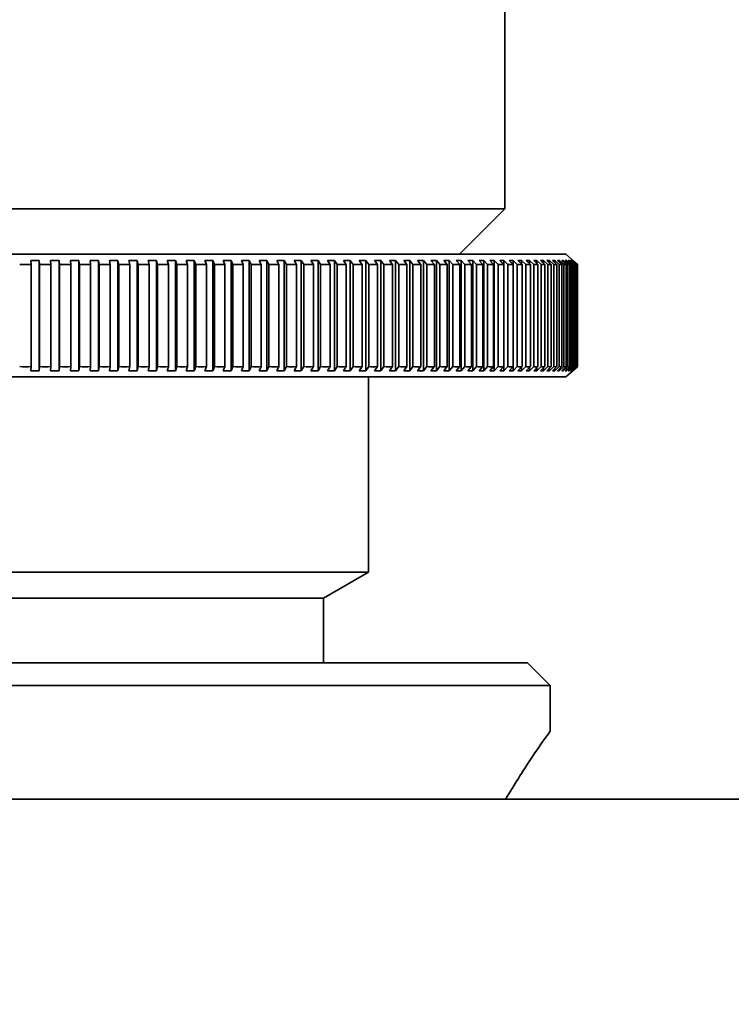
# Model space of a CAD drawing. Header units: millimetres. Extents: x 0 to 864, y 0 to 559.
# Tile 69 of 83: x 661.92 to 665.83, y 205.9 to 211.32. Entities that reach past the tile are written whole.
import ezdxf

# ---------------------------------------------------------------- set-up
doc = ezdxf.new("R2010")
doc.units = ezdxf.units.MM
doc.header["$PDSIZE"] = -1
doc.styles.add('SLDTEXTSTYLE4', font='GOTHIC.TTF', dxfattribs={"width": 0.605})
doc.dimstyles.new('SLDDIMSTYLE3', dxfattribs={"dimtxt": 6.35, "dimasz": 4.572, "dimexe": 0, "dimexo": 0.0625, "dimgap": 1.5875, "dimtad": 0, "dimtih": 1, "dimtoh": 1, "dimlfac": 4, "dimrnd": 1e-09, "dimzin": 4, "dimdsep": 46, "dimtxsty": 'SLDTEXTSTYLE4', "dimsah": 1, "dimcen": 0.09, "dimadec": 0, "dimazin": 1, "dimtfac": 1, "dimtofl": 0, "dimtmove": 0, "dimatfit": 3, "dimfxl": 1, "dimfrac": 2, "dimtolj": 1, "dimtzin": 12, "dimarcsym": 0})

# ---------------------------------------------------------------- blocks, each defined once
blk = doc.blocks.new('_D_3')
at = {"color": 0, "linetype": 'Continuous', "lineweight": -2}
for p, q in [((646.7754, 227.2766), (618.1564, 227.2766)), ((618.1564, 222.7046), (618.1564, 212.9745)), ((618.1564, 191.5986), (618.1564, 201.3286)), ((676.0254, 187.0266), (618.1564, 187.0266))]:
    blk.add_line(p, q, dxfattribs=at)
at = {"color": 0}
for points in [[(618.9184, 222.7046), (617.3944, 222.7046), (618.1564, 227.2766)], [(617.3944, 191.5986), (618.9184, 191.5986), (618.1564, 187.0266)]]:
    blk.add_solid(points, dxfattribs=at)
at = {"layer": 'Defpoints', "color": 0}
for p in [(646.8379, 227.2766), (618.1564, 187.0266), (676.0879, 187.0266)]:
    blk.add_point(p, dxfattribs=at)
at = {"color": 0, "lineweight": 18, "insert": (618.1564, 211.387), "char_height": 6.35, "attachment_point": 2, "style": 'SLDTEXTSTYLE4'}
blk.add_mtext('\\A1;(161.00)', dxfattribs=at)

msp = doc.modelspace()

# ---------------------------------------------------------------- linework, layer by layer
at = {"color": 7, "linetype": 'Continuous', "lineweight": 35}
for p, q in [((664.5879, 210.2766), (664.5879, 213.5266)), ((659.0879, 210.2766), (664.5879, 210.2766)), ((664.3379, 210.0266), (664.5879, 210.2766)), ((664.9246, 210.0266), (658.7511, 210.0266)), ((664.9879, 209.9706), (664.9246, 210.0266)), ((662.0247, 209.9927), (661.9782, 209.9927)), ((661.979, 209.9705), (661.9782, 209.9927)), ((661.979, 209.4077), (661.979, 209.9705)), ((662.0247, 209.9927), (662.0264, 209.9705)), ((662.0247, 209.3855), (662.0247, 209.9927)), ((662.0264, 209.4077), (662.0264, 209.9705)), ((662.1334, 209.9927), (662.087, 209.9927)), ((662.0888, 209.9705), (662.087, 209.9927)), ((662.0888, 209.4077), (662.0888, 209.9705)), ((662.1334, 209.9927), (662.1361, 209.9705)), ((662.1334, 209.3855), (662.1334, 209.9927)), ((662.1361, 209.4077), (662.1361, 209.9705)), ((662.2418, 209.9927), (662.1956, 209.9927)), ((662.1982, 209.9705), (662.1956, 209.9927)), ((662.1982, 209.4077), (662.1982, 209.9705)), ((662.2418, 209.9927), (662.2453, 209.9705)), ((662.2418, 209.3855), (662.2418, 209.9927)), ((662.2453, 209.4077), (662.2453, 209.9705)), ((662.3497, 209.9927), (662.3037, 209.9927)), ((662.3072, 209.9705), (662.3037, 209.9927)), ((662.3072, 209.4077), (662.3072, 209.9705)), ((662.3497, 209.9927), (662.3541, 209.9705)), ((662.3497, 209.3855), (662.3497, 209.9927)), ((662.3541, 209.4077), (662.3541, 209.9705)), ((662.457, 209.9927), (662.4113, 209.9927)), ((662.4156, 209.9705), (662.4113, 209.9927)), ((662.4156, 209.4077), (662.4156, 209.9705)), ((662.457, 209.9927), (662.4622, 209.9705)), ((662.457, 209.3855), (662.457, 209.9927)), ((662.4622, 209.4077), (662.4622, 209.9705)), ((662.5635, 209.9927), (662.5181, 209.9927)), ((662.5234, 209.9705), (662.5181, 209.9927)), ((662.5234, 209.4077), (662.5234, 209.9705)), ((662.5635, 209.9927), (662.5696, 209.9705)), ((662.5635, 209.3855), (662.5635, 209.9927)), ((662.5696, 209.4077), (662.5696, 209.9705)), ((662.6692, 209.9927), (662.6242, 209.9927)), ((662.6302, 209.9705), (662.6242, 209.9927)), ((662.6302, 209.4077), (662.6302, 209.9705)), ((662.6692, 209.9927), (662.6761, 209.9705)), ((662.6692, 209.3855), (662.6692, 209.9927)), ((662.6761, 209.4077), (662.6761, 209.9705)), ((662.7738, 209.9927), (662.7292, 209.9927)), ((662.7362, 209.9705), (662.7292, 209.9927)), ((662.7362, 209.4077), (662.7362, 209.9705)), ((662.7738, 209.9927), (662.7816, 209.9705)), ((662.7738, 209.3855), (662.7738, 209.9927)), ((662.7816, 209.4077), (662.7816, 209.9705)), ((662.8773, 209.9927), (662.8332, 209.9927)), ((662.841, 209.9705), (662.8332, 209.9927)), ((662.841, 209.4077), (662.841, 209.9705)), ((662.8773, 209.9927), (662.8859, 209.9705)), ((662.8773, 209.3855), (662.8773, 209.9927)), ((662.8859, 209.4077), (662.8859, 209.9705)), ((662.9795, 209.9927), (662.936, 209.9927)), ((662.9446, 209.9705), (662.936, 209.9927)), ((662.9446, 209.4077), (662.9446, 209.9705)), ((662.9795, 209.9927), (662.9889, 209.9705)), ((662.9795, 209.3855), (662.9795, 209.9927)), ((662.9889, 209.4077), (662.9889, 209.9705)), ((663.0803, 209.9927), (663.0374, 209.9927)), ((663.0469, 209.9705), (663.0374, 209.9927)), ((663.0469, 209.4077), (663.0469, 209.9705)), ((663.0803, 209.9927), (663.0905, 209.9705)), ((663.0803, 209.3855), (663.0803, 209.9927)), ((663.0905, 209.4077), (663.0905, 209.9705)), ((663.1796, 209.9927), (663.1374, 209.9927)), ((663.1476, 209.9705), (663.1374, 209.9927)), ((663.1476, 209.4077), (663.1476, 209.9705)), ((663.1796, 209.9927), (663.1907, 209.9705)), ((663.1796, 209.3855), (663.1796, 209.9927)), ((663.1907, 209.4077), (663.1907, 209.9705)), ((663.2773, 209.9927), (663.2358, 209.9927)), ((663.2468, 209.9705), (663.2358, 209.9927)), ((663.2468, 209.4077), (663.2468, 209.9705)), ((663.2773, 209.9927), (663.2891, 209.9705)), ((663.2773, 209.3855), (663.2773, 209.9927)), ((663.2891, 209.4077), (663.2891, 209.9705)), ((663.3732, 209.9927), (663.3325, 209.9927)), ((663.3443, 209.9705), (663.3325, 209.9927)), ((663.3443, 209.4077), (663.3443, 209.9705)), ((663.3732, 209.9927), (663.3858, 209.9705)), ((663.3732, 209.3855), (663.3732, 209.9927)), ((663.3858, 209.4077), (663.3858, 209.9705)), ((663.4673, 209.9927), (663.4274, 209.9927)), ((663.4399, 209.9705), (663.4274, 209.9927)), ((663.4399, 209.4077), (663.4399, 209.9705)), ((663.4673, 209.9927), (663.4806, 209.9705)), ((663.4673, 209.3855), (663.4673, 209.9927)), ((663.4806, 209.4077), (663.4806, 209.9705)), ((663.5594, 209.9927), (663.5203, 209.9927)), ((663.5336, 209.9705), (663.5203, 209.9927)), ((663.5336, 209.4077), (663.5336, 209.9705)), ((663.5594, 209.9927), (663.5734, 209.9705)), ((663.5594, 209.3855), (663.5594, 209.9927)), ((663.5734, 209.4077), (663.5734, 209.9705)), ((663.6493, 209.9927), (663.6112, 209.9927)), ((663.6252, 209.9705), (663.6112, 209.9927)), ((663.6252, 209.4077), (663.6252, 209.9705)), ((663.6493, 209.9927), (663.6641, 209.9705)), ((663.6493, 209.3855), (663.6493, 209.9927)), ((663.6641, 209.4077), (663.6641, 209.9705)), ((663.7371, 209.9927), (663.6999, 209.9927)), ((663.7147, 209.9705), (663.6999, 209.9927)), ((663.7147, 209.4077), (663.7147, 209.9705)), ((663.7371, 209.9927), (663.7526, 209.9705)), ((663.7371, 209.3855), (663.7371, 209.9927)), ((663.7526, 209.4077), (663.7526, 209.9705)), ((663.8225, 209.9927), (663.7863, 209.9927)), ((663.8018, 209.9705), (663.7863, 209.9927)), ((663.8018, 209.4077), (663.8018, 209.9705)), ((663.8225, 209.9927), (663.8387, 209.9705)), ((663.8225, 209.3855), (663.8225, 209.9927)), ((663.8387, 209.4077), (663.8387, 209.9705)), ((663.9056, 209.9927), (663.8704, 209.9927)), ((663.8866, 209.9705), (663.8704, 209.9927)), ((663.8866, 209.4077), (663.8866, 209.9705)), ((663.9056, 209.9927), (663.9224, 209.9705)), ((663.9056, 209.3855), (663.9056, 209.9927)), ((663.9224, 209.4077), (663.9224, 209.9705)), ((663.9861, 209.9927), (663.952, 209.9927)), ((663.9689, 209.9705), (663.952, 209.9927)), ((663.9689, 209.4077), (663.9689, 209.9705)), ((663.9861, 209.9927), (664.0036, 209.9705)), ((663.9861, 209.3855), (663.9861, 209.9927)), ((664.0036, 209.4077), (664.0036, 209.9705)), ((664.064, 209.9927), (664.031, 209.9927)), ((664.0485, 209.9705), (664.031, 209.9927)), ((664.0485, 209.4077), (664.0485, 209.9705)), ((664.064, 209.9927), (664.0821, 209.9705)), ((664.064, 209.3855), (664.064, 209.9927)), ((664.0821, 209.4077), (664.0821, 209.9705)), ((664.1392, 209.9927), (664.1074, 209.9927)), ((664.1255, 209.9705), (664.1074, 209.9927)), ((664.1255, 209.4077), (664.1255, 209.9705)), ((664.1392, 209.9927), (664.1579, 209.9705)), ((664.1392, 209.3855), (664.1392, 209.9927)), ((664.1579, 209.4077), (664.1579, 209.9705)), ((664.2116, 209.9927), (664.181, 209.9927)), ((664.1997, 209.9705), (664.181, 209.9927)), ((664.1997, 209.4077), (664.1997, 209.9705)), ((664.2116, 209.9927), (664.2308, 209.9705)), ((664.2116, 209.3855), (664.2116, 209.9927)), ((664.2308, 209.4077), (664.2308, 209.9705)), ((664.281, 209.9927), (664.2517, 209.9927)), ((664.271, 209.9705), (664.2517, 209.9927)), ((664.271, 209.4077), (664.271, 209.9705)), ((664.281, 209.9927), (664.3009, 209.9705)), ((664.281, 209.3855), (664.281, 209.9927)), ((664.3009, 209.4077), (664.3009, 209.9705)), ((664.3476, 209.9927), (664.3195, 209.9927)), ((664.3393, 209.9705), (664.3195, 209.9927)), ((664.3393, 209.4077), (664.3393, 209.9705)), ((664.3476, 209.9927), (664.3679, 209.9705)), ((664.3476, 209.3855), (664.3476, 209.9927)), ((664.3679, 209.4077), (664.3679, 209.9705)), ((664.411, 209.9927), (664.3843, 209.9927)), ((664.4046, 209.9705), (664.3843, 209.9927)), ((664.4046, 209.4077), (664.4046, 209.9705)), ((664.411, 209.9927), (664.4319, 209.9705)), ((664.411, 209.3855), (664.411, 209.9927)), ((664.4319, 209.4077), (664.4319, 209.9705)), ((664.4713, 209.9927), (664.446, 209.9927)), ((664.4668, 209.9705), (664.446, 209.9927)), ((664.4668, 209.4077), (664.4668, 209.9705)), ((664.4713, 209.9927), (664.4927, 209.9705)), ((664.4713, 209.3855), (664.4713, 209.9927)), ((664.4927, 209.4077), (664.4927, 209.9705)), ((664.5284, 209.9927), (664.5044, 209.9927)), ((664.5258, 209.9705), (664.5044, 209.9927)), ((664.5258, 209.4077), (664.5258, 209.9705)), ((664.5284, 209.9927), (664.5502, 209.9705)), ((664.5284, 209.3855), (664.5284, 209.9927)), ((664.5502, 209.4077), (664.5502, 209.9705)), ((664.5823, 209.9927), (664.5597, 209.9927)), ((664.5815, 209.9705), (664.5597, 209.9927)), ((664.5815, 209.4077), (664.5815, 209.9705)), ((664.5823, 209.9927), (664.6045, 209.9705)), ((664.5823, 209.3855), (664.5823, 209.9927)), ((664.6045, 209.4077), (664.6045, 209.9705)), ((664.6328, 209.9927), (664.6116, 209.9927)), ((664.6338, 209.9705), (664.6116, 209.9927)), ((664.6328, 209.9927), (664.6554, 209.9705)), ((664.6328, 209.9715), (664.6328, 209.9927)), ((664.6338, 209.4077), (664.6338, 209.9705)), ((664.6554, 209.4077), (664.6554, 209.9705)), ((664.6798, 209.9927), (664.6602, 209.9927)), ((664.6828, 209.9705), (664.6602, 209.9927)), ((664.6798, 209.9927), (664.7028, 209.9705)), ((664.6798, 209.9733), (664.6798, 209.9927)), ((664.6828, 209.4077), (664.6828, 209.9705)), ((664.7028, 209.4077), (664.7028, 209.9705)), ((664.7235, 209.9927), (664.7053, 209.9927)), ((664.7283, 209.9705), (664.7053, 209.9927)), ((664.7235, 209.9927), (664.7468, 209.9705)), ((664.7235, 209.9751), (664.7235, 209.9927)), ((664.7283, 209.4077), (664.7283, 209.9705)), ((664.7468, 209.4077), (664.7468, 209.9705)), ((664.7636, 209.9927), (664.7469, 209.9927)), ((664.7702, 209.9705), (664.7469, 209.9927)), ((664.7636, 209.9927), (664.7872, 209.9705)), ((664.7636, 209.9768), (664.7636, 209.9927)), ((664.7702, 209.4077), (664.7702, 209.9705)), ((664.8001, 209.9927), (664.785, 209.9927)), ((664.8086, 209.9705), (664.785, 209.9927)), ((664.7872, 209.4077), (664.7872, 209.9705)), ((664.8001, 209.9927), (664.824, 209.9705)), ((664.8001, 209.9784), (664.8001, 209.9927)), ((664.8086, 209.4077), (664.8086, 209.9705)), ((664.8331, 209.9927), (664.8194, 209.9927)), ((664.8434, 209.9705), (664.8194, 209.9927)), ((664.824, 209.4077), (664.824, 209.9705)), ((664.8331, 209.9927), (664.8572, 209.9705)), ((664.8331, 209.9801), (664.8331, 209.9927)), ((664.8434, 209.4077), (664.8434, 209.9705)), ((664.8623, 209.9927), (664.8503, 209.9927)), ((664.8745, 209.9705), (664.8503, 209.9927)), ((664.8572, 209.4077), (664.8572, 209.9705)), ((664.8623, 209.9927), (664.8867, 209.9705)), ((664.8623, 209.9816), (664.8623, 209.9927)), ((664.8745, 209.4077), (664.8745, 209.9705)), ((664.8879, 209.9927), (664.8775, 209.9927)), ((664.9019, 209.9705), (664.8775, 209.9927)), ((664.8867, 209.4077), (664.8867, 209.9705)), ((664.8879, 209.9927), (664.9125, 209.9705)), ((664.8879, 209.9832), (664.8879, 209.9927)), ((664.9098, 209.9927), (664.9009, 209.9927)), ((664.9255, 209.9705), (664.9009, 209.9927)), ((664.9019, 209.4077), (664.9019, 209.9705)), ((664.9098, 209.9927), (664.9346, 209.9705)), ((664.9098, 209.9847), (664.9098, 209.9927)), ((664.9125, 209.4077), (664.9125, 209.9705)), ((664.928, 209.9927), (664.9207, 209.9927)), ((664.9454, 209.9705), (664.9207, 209.9927)), ((664.9255, 209.4077), (664.9255, 209.9705)), ((664.928, 209.9927), (664.9529, 209.9705)), ((664.928, 209.9862), (664.928, 209.9927)), ((664.9346, 209.4077), (664.9346, 209.9705)), ((664.9423, 209.9927), (664.9367, 209.9927)), ((664.9616, 209.9705), (664.9367, 209.9927)), ((664.9423, 209.9927), (664.9673, 209.9705)), ((664.9423, 209.9877), (664.9423, 209.9927)), ((664.9454, 209.4077), (664.9454, 209.9705)), ((664.9529, 209.9927), (664.9489, 209.9927)), ((664.9739, 209.9705), (664.9489, 209.9927)), ((664.9529, 209.9927), (664.978, 209.9705)), ((664.9529, 209.9891), (664.9529, 209.9927)), ((664.9529, 209.4077), (664.9529, 209.9705)), ((664.9597, 209.9927), (664.9573, 209.9927)), ((664.9824, 209.9705), (664.9573, 209.9927)), ((664.9597, 209.9927), (664.9849, 209.9705)), ((664.9597, 209.9906), (664.9597, 209.9927)), ((664.9616, 209.4077), (664.9616, 209.9705)), ((664.9627, 209.9927), (664.9619, 209.9927)), ((664.987, 209.9705), (664.9619, 209.9927)), ((664.9627, 209.9927), (664.9879, 209.9705)), ((664.9627, 209.992), (664.9627, 209.9927)), ((664.9673, 209.4077), (664.9673, 209.9705)), ((664.9739, 209.4077), (664.9739, 209.9705)), ((664.978, 209.4077), (664.978, 209.9705)), ((664.9824, 209.4077), (664.9824, 209.9705)), ((664.9849, 209.4077), (664.9849, 209.9705)), ((664.987, 209.4077), (664.987, 209.9705)), ((664.9879, 209.4077), (664.9879, 209.9705)), ((661.9782, 209.3855), (661.979, 209.4077)), ((662.0264, 209.4077), (662.0247, 209.3855)), ((662.087, 209.3855), (662.0888, 209.4077)), ((662.1361, 209.4077), (662.1334, 209.3855)), ((662.1956, 209.3855), (662.1982, 209.4077)), ((662.2453, 209.4077), (662.2418, 209.3855)), ((662.3037, 209.3855), (662.3072, 209.4077)), ((662.3541, 209.4077), (662.3497, 209.3855)), ((662.4113, 209.3855), (662.4156, 209.4077)), ((662.4622, 209.4077), (662.457, 209.3855)), ((662.5181, 209.3855), (662.5234, 209.4077)), ((662.5696, 209.4077), (662.5635, 209.3855)), ((662.6242, 209.3855), (662.6302, 209.4077)), ((662.6761, 209.4077), (662.6692, 209.3855)), ((662.7292, 209.3855), (662.7362, 209.4077)), ((662.7816, 209.4077), (662.7738, 209.3855)), ((662.8332, 209.3855), (662.841, 209.4077)), ((662.8859, 209.4077), (662.8773, 209.3855)), ((662.936, 209.3855), (662.9446, 209.4077)), ((662.9889, 209.4077), (662.9795, 209.3855)), ((663.0374, 209.3855), (663.0469, 209.4077)), ((663.0905, 209.4077), (663.0803, 209.3855)), ((663.1374, 209.3855), (663.1476, 209.4077)), ((663.1907, 209.4077), (663.1796, 209.3855)), ((663.2358, 209.3855), (663.2468, 209.4077)), ((663.2891, 209.4077), (663.2773, 209.3855)), ((663.3325, 209.3855), (663.3443, 209.4077)), ((663.3858, 209.4077), (663.3732, 209.3855)), ((663.4274, 209.3855), (663.4399, 209.4077)), ((663.4806, 209.4077), (663.4673, 209.3855)), ((663.5203, 209.3855), (663.5336, 209.4077)), ((663.5734, 209.4077), (663.5594, 209.3855)), ((663.6112, 209.3855), (663.6252, 209.4077)), ((663.6641, 209.4077), (663.6493, 209.3855)), ((663.6999, 209.3855), (663.7147, 209.4077)), ((663.7526, 209.4077), (663.7371, 209.3855)), ((663.7863, 209.3855), (663.8018, 209.4077)), ((663.8387, 209.4077), (663.8225, 209.3855)), ((663.8704, 209.3855), (663.8866, 209.4077)), ((663.9224, 209.4077), (663.9056, 209.3855)), ((663.952, 209.3855), (663.9689, 209.4077)), ((664.0036, 209.4077), (663.9861, 209.3855)), ((664.031, 209.3855), (664.0485, 209.4077)), ((664.0821, 209.4077), (664.064, 209.3855)), ((664.1074, 209.3855), (664.1255, 209.4077)), ((664.1579, 209.4077), (664.1392, 209.3855)), ((664.181, 209.3855), (664.1997, 209.4077)), ((664.2308, 209.4077), (664.2116, 209.3855)), ((664.2517, 209.3855), (664.271, 209.4077)), ((664.3009, 209.4077), (664.281, 209.3855)), ((664.3195, 209.3855), (664.3393, 209.4077)), ((664.3679, 209.4077), (664.3476, 209.3855)), ((664.3843, 209.3855), (664.4046, 209.4077)), ((664.4319, 209.4077), (664.411, 209.3855)), ((664.446, 209.3855), (664.4668, 209.4077)), ((664.4927, 209.4077), (664.4713, 209.3855)), ((664.5044, 209.3855), (664.5258, 209.4077)), ((664.5502, 209.4077), (664.5284, 209.3855)), ((664.5597, 209.3855), (664.5815, 209.4077)), ((664.6045, 209.4077), (664.5823, 209.3855)), ((664.6116, 209.3855), (664.6338, 209.4077)), ((664.6554, 209.4077), (664.6328, 209.3855)), ((664.6328, 209.3855), (664.6328, 209.4067)), ((664.6602, 209.3855), (664.6828, 209.4077)), ((664.7028, 209.4077), (664.6798, 209.3855)), ((664.6798, 209.3855), (664.6798, 209.4049)), ((664.7053, 209.3855), (664.7283, 209.4077)), ((664.7468, 209.4077), (664.7235, 209.3855)), ((664.7235, 209.3855), (664.7235, 209.4031)), ((664.7469, 209.3855), (664.7702, 209.4077)), ((664.7872, 209.4077), (664.7636, 209.3855)), ((664.7636, 209.3855), (664.7636, 209.4014)), ((664.785, 209.3855), (664.8086, 209.4077)), ((664.824, 209.4077), (664.8001, 209.3855)), ((664.8001, 209.3855), (664.8001, 209.3997)), ((664.8194, 209.3855), (664.8434, 209.4077)), ((664.8572, 209.4077), (664.8331, 209.3855)), ((664.8503, 209.3855), (664.8745, 209.4077)), ((664.8867, 209.4077), (664.8623, 209.3855)), ((664.8775, 209.3855), (664.9019, 209.4077)), ((664.9125, 209.4077), (664.8879, 209.3855)), ((664.9009, 209.3855), (664.9255, 209.4077)), ((664.9346, 209.4077), (664.9098, 209.3855)), ((664.9207, 209.3855), (664.9454, 209.4077)), ((664.9246, 209.3516), (664.9879, 209.4076)), ((664.9529, 209.4077), (664.928, 209.3855)), ((664.9367, 209.3855), (664.9616, 209.4077)), ((664.9673, 209.4077), (664.9423, 209.3855)), ((664.9489, 209.3855), (664.9739, 209.4077)), ((664.978, 209.4077), (664.9529, 209.3855)), ((664.9573, 209.3855), (664.9824, 209.4077)), ((664.9849, 209.4077), (664.9597, 209.3855)), ((664.9619, 209.3855), (664.987, 209.4077)), ((664.9879, 209.4077), (664.9627, 209.3855)), ((664.9246, 209.3516), (658.7511, 209.3516)), ((661.9782, 209.3855), (662.0247, 209.3855)), ((662.087, 209.3855), (662.1334, 209.3855)), ((662.1956, 209.3855), (662.2418, 209.3855)), ((662.3037, 209.3855), (662.3497, 209.3855)), ((662.4113, 209.3855), (662.457, 209.3855)), ((662.5181, 209.3855), (662.5635, 209.3855)), ((662.6242, 209.3855), (662.6692, 209.3855)), ((662.7292, 209.3855), (662.7738, 209.3855)), ((662.8332, 209.3855), (662.8773, 209.3855)), ((662.936, 209.3855), (662.9795, 209.3855)), ((663.0374, 209.3855), (663.0803, 209.3855)), ((663.1374, 209.3855), (663.1796, 209.3855)), ((663.2358, 209.3855), (663.2773, 209.3855)), ((663.3325, 209.3855), (663.3732, 209.3855)), ((663.4274, 209.3855), (663.4673, 209.3855)), ((663.5203, 209.3855), (663.5594, 209.3855)), ((663.6112, 209.3855), (663.6493, 209.3855)), ((663.6999, 209.3855), (663.7371, 209.3855)), ((663.7863, 209.3855), (663.8225, 209.3855)), ((663.8379, 208.2766), (663.8379, 209.3516)), ((663.8704, 209.3855), (663.9056, 209.3855)), ((663.952, 209.3855), (663.9861, 209.3855)), ((664.031, 209.3855), (664.064, 209.3855)), ((664.1074, 209.3855), (664.1392, 209.3855)), ((664.181, 209.3855), (664.2116, 209.3855)), ((664.2517, 209.3855), (664.281, 209.3855)), ((664.3195, 209.3855), (664.3476, 209.3855)), ((664.3843, 209.3855), (664.411, 209.3855)), ((664.446, 209.3855), (664.4713, 209.3855)), ((664.5044, 209.3855), (664.5284, 209.3855)), ((664.5597, 209.3855), (664.5823, 209.3855)), ((664.6116, 209.3855), (664.6328, 209.3855)), ((664.6602, 209.3855), (664.6798, 209.3855)), ((664.7053, 209.3855), (664.7235, 209.3855)), ((664.7469, 209.3855), (664.7636, 209.3855)), ((664.785, 209.3855), (664.8001, 209.3855)), ((664.8194, 209.3855), (664.8331, 209.3855)), ((664.8331, 209.3855), (664.8331, 209.3981)), ((664.8503, 209.3855), (664.8623, 209.3855)), ((664.8623, 209.3855), (664.8623, 209.3966)), ((664.8775, 209.3855), (664.8879, 209.3855)), ((664.8879, 209.3855), (664.8879, 209.395)), ((664.9009, 209.3855), (664.9098, 209.3855)), ((664.9098, 209.3855), (664.9098, 209.3935)), ((664.9207, 209.3855), (664.928, 209.3855)), ((664.928, 209.3855), (664.928, 209.392)), ((664.9367, 209.3855), (664.9423, 209.3855)), ((664.9423, 209.3855), (664.9423, 209.3905)), ((664.9489, 209.3855), (664.9529, 209.3855)), ((664.9529, 209.3855), (664.9529, 209.3891)), ((664.9573, 209.3855), (664.9597, 209.3855)), ((664.9597, 209.3855), (664.9597, 209.3876)), ((664.9619, 209.3855), (664.9627, 209.3855)), ((664.9627, 209.3855), (664.9627, 209.3862)), ((659.8379, 208.2766), (663.8379, 208.2766)), ((663.5891, 208.133), (663.8379, 208.2766)), ((660.0866, 208.133), (663.5891, 208.133)), ((663.5891, 207.7766), (663.5891, 208.133)), ((658.9629, 207.7766), (664.7129, 207.7766)), ((664.8379, 207.6516), (664.7129, 207.7766)), ((658.8379, 207.6516), (664.8379, 207.6516)), ((664.8379, 207.4012), (664.8379, 207.6516)), ((675.5879, 207.0266), (643.4564, 207.0266))]:
    msp.add_line(p, q, dxfattribs=at)
for points in [[(661.9166, 209.9705), (661.9374, 209.9706), (661.9582, 209.9706), (661.979, 209.9705)], [(662.0264, 209.9705), (662.0472, 209.9706), (662.068, 209.9706), (662.0888, 209.9705)], [(662.1361, 209.9705), (662.1568, 209.9706), (662.1775, 209.9706), (662.1982, 209.9705)], [(662.2453, 209.9705), (662.266, 209.9706), (662.2866, 209.9706), (662.3072, 209.9705)], [(662.3541, 209.9705), (662.3746, 209.9706), (662.3951, 209.9706), (662.4156, 209.9705)], [(662.4622, 209.9705), (662.4826, 209.9706), (662.503, 209.9706), (662.5234, 209.9705)], [(662.5696, 209.9705), (662.5898, 209.9706), (662.61, 209.9706), (662.6302, 209.9705)], [(662.6761, 209.9705), (662.6961, 209.9706), (662.7161, 209.9706), (662.7362, 209.9705)], [(662.7816, 209.9705), (662.8014, 209.9706), (662.8212, 209.9706), (662.841, 209.9705)], [(662.8859, 209.9705), (662.9054, 209.9706), (662.925, 209.9706), (662.9446, 209.9705)], [(662.9889, 209.9705), (663.0082, 209.9706), (663.0275, 209.9706), (663.0469, 209.9705)], [(663.0905, 209.9705), (663.1096, 209.9706), (663.1286, 209.9706), (663.1476, 209.9705)], [(663.1907, 209.9705), (663.2094, 209.9706), (663.2281, 209.9706), (663.2468, 209.9705)], [(663.2891, 209.9705), (663.3075, 209.9706), (663.3259, 209.9706), (663.3443, 209.9705)], [(663.3858, 209.9705), (663.4039, 209.9706), (663.4219, 209.9706), (663.4399, 209.9705)], [(663.4806, 209.9705), (663.4983, 209.9706), (663.516, 209.9706), (663.5336, 209.9705)], [(663.5734, 209.9705), (663.5907, 209.9706), (663.608, 209.9706), (663.6252, 209.9705)], [(663.6641, 209.9705), (663.681, 209.9706), (663.6978, 209.9706), (663.7147, 209.9705)], [(663.7526, 209.9705), (663.769, 209.9706), (663.7854, 209.9706), (663.8018, 209.9705)], [(663.8387, 209.9705), (663.8547, 209.9706), (663.8706, 209.9706), (663.8866, 209.9705)], [(663.9224, 209.9705), (663.9379, 209.9706), (663.9534, 209.9706), (663.9689, 209.9705)], [(664.0036, 209.9705), (664.0186, 209.9706), (664.0335, 209.9706), (664.0485, 209.9705)], [(664.0821, 209.9705), (664.0966, 209.9706), (664.111, 209.9706), (664.1255, 209.9705)], [(664.1579, 209.9705), (664.1718, 209.9706), (664.1857, 209.9706), (664.1997, 209.9705)], [(664.2308, 209.9705), (664.2442, 209.9706), (664.2576, 209.9706), (664.271, 209.9705)], [(664.3009, 209.9705), (664.3137, 209.9706), (664.3265, 209.9706), (664.3393, 209.9705)], [(664.3679, 209.9705), (664.3802, 209.9706), (664.3924, 209.9706), (664.4046, 209.9705)], [(664.4319, 209.9705), (664.4435, 209.9706), (664.4552, 209.9706), (664.4668, 209.9705)], [(664.4927, 209.9705), (664.5037, 209.9706), (664.5147, 209.9706), (664.5258, 209.9705)], [(664.5502, 209.9705), (664.5606, 209.9706), (664.5711, 209.9706), (664.5815, 209.9705)], [(664.6045, 209.9705), (664.6143, 209.9706), (664.624, 209.9706), (664.6338, 209.9705)], [(664.6554, 209.9705), (664.6645, 209.9706), (664.6736, 209.9706), (664.6828, 209.9705)], [(664.7028, 209.9705), (664.7113, 209.9706), (664.7198, 209.9706), (664.7283, 209.9705)], [(664.7468, 209.9705), (664.7546, 209.9706), (664.7624, 209.9706), (664.7702, 209.9705)], [(664.7872, 209.9705), (664.7943, 209.9706), (664.8015, 209.9706), (664.8086, 209.9705)], [(664.824, 209.9705), (664.8305, 209.9706), (664.8369, 209.9706), (664.8434, 209.9705)], [(664.8572, 209.9705), (664.863, 209.9706), (664.8687, 209.9706), (664.8745, 209.9705)], [(664.8867, 209.9705), (664.8918, 209.9706), (664.8968, 209.9706), (664.9019, 209.9705)], [(664.9125, 209.9705), (664.9169, 209.9706), (664.9212, 209.9706), (664.9255, 209.9705)], [(664.9346, 209.9705), (664.9382, 209.9706), (664.9418, 209.9706), (664.9454, 209.9705)], [(664.9529, 209.9705), (664.9558, 209.9706), (664.9587, 209.9706), (664.9616, 209.9705)], [(664.9673, 209.9705), (664.9695, 209.9706), (664.9717, 209.9706), (664.9739, 209.9705)], [(664.978, 209.9705), (664.9795, 209.9706), (664.9809, 209.9706), (664.9824, 209.9705)], [(664.9849, 209.9705), (664.9856, 209.9706), (664.9863, 209.9706), (664.987, 209.9705)], [(661.9166, 209.4077), (661.9374, 209.4075), (661.9582, 209.4075), (661.979, 209.4077)], [(662.0264, 209.4077), (662.0472, 209.4075), (662.068, 209.4075), (662.0888, 209.4077)], [(662.1361, 209.4077), (662.1568, 209.4075), (662.1775, 209.4075), (662.1982, 209.4077)], [(662.2453, 209.4077), (662.266, 209.4075), (662.2866, 209.4075), (662.3072, 209.4077)], [(662.3541, 209.4077), (662.3746, 209.4075), (662.3951, 209.4075), (662.4156, 209.4077)], [(662.4622, 209.4077), (662.4826, 209.4075), (662.503, 209.4075), (662.5234, 209.4077)], [(662.5696, 209.4077), (662.5898, 209.4075), (662.61, 209.4075), (662.6302, 209.4077)], [(662.6761, 209.4077), (662.6961, 209.4075), (662.7161, 209.4075), (662.7362, 209.4077)], [(662.7816, 209.4077), (662.8014, 209.4075), (662.8212, 209.4075), (662.841, 209.4077)], [(662.8859, 209.4077), (662.9054, 209.4075), (662.925, 209.4075), (662.9446, 209.4077)], [(662.9889, 209.4077), (663.0082, 209.4075), (663.0275, 209.4075), (663.0469, 209.4077)], [(663.0905, 209.4077), (663.1096, 209.4075), (663.1286, 209.4075), (663.1476, 209.4077)], [(663.1907, 209.4077), (663.2094, 209.4075), (663.2281, 209.4075), (663.2468, 209.4077)], [(663.2891, 209.4077), (663.3075, 209.4075), (663.3259, 209.4075), (663.3443, 209.4077)], [(663.3858, 209.4077), (663.4039, 209.4075), (663.4219, 209.4075), (663.4399, 209.4077)], [(663.4806, 209.4077), (663.4983, 209.4075), (663.516, 209.4075), (663.5336, 209.4077)], [(663.5734, 209.4077), (663.5907, 209.4075), (663.608, 209.4075), (663.6252, 209.4077)], [(663.6641, 209.4077), (663.681, 209.4075), (663.6978, 209.4075), (663.7147, 209.4077)], [(663.7526, 209.4077), (663.769, 209.4075), (663.7854, 209.4075), (663.8018, 209.4077)], [(663.8387, 209.4077), (663.8547, 209.4075), (663.8706, 209.4075), (663.8866, 209.4077)], [(663.9224, 209.4077), (663.9379, 209.4075), (663.9534, 209.4075), (663.9689, 209.4077)], [(664.0036, 209.4077), (664.0186, 209.4075), (664.0335, 209.4075), (664.0485, 209.4077)], [(664.0821, 209.4077), (664.0966, 209.4075), (664.111, 209.4075), (664.1255, 209.4077)], [(664.1579, 209.4077), (664.1718, 209.4075), (664.1857, 209.4075), (664.1997, 209.4077)], [(664.2308, 209.4077), (664.2442, 209.4075), (664.2576, 209.4075), (664.271, 209.4077)], [(664.3009, 209.4077), (664.3137, 209.4075), (664.3265, 209.4075), (664.3393, 209.4077)], [(664.3679, 209.4077), (664.3802, 209.4075), (664.3924, 209.4075), (664.4046, 209.4077)], [(664.4319, 209.4077), (664.4435, 209.4075), (664.4552, 209.4075), (664.4668, 209.4077)], [(664.4927, 209.4077), (664.5037, 209.4075), (664.5147, 209.4075), (664.5258, 209.4077)], [(664.5502, 209.4077), (664.5606, 209.4075), (664.5711, 209.4075), (664.5815, 209.4077)], [(664.6045, 209.4077), (664.6143, 209.4075), (664.624, 209.4075), (664.6338, 209.4077)], [(664.6554, 209.4077), (664.6645, 209.4075), (664.6736, 209.4075), (664.6828, 209.4077)], [(664.7028, 209.4077), (664.7113, 209.4075), (664.7198, 209.4075), (664.7283, 209.4077)], [(664.7468, 209.4077), (664.7546, 209.4075), (664.7624, 209.4075), (664.7702, 209.4077)], [(664.7872, 209.4077), (664.7943, 209.4075), (664.8015, 209.4075), (664.8086, 209.4077)], [(664.824, 209.4077), (664.8305, 209.4075), (664.8369, 209.4075), (664.8434, 209.4077)], [(664.8572, 209.4077), (664.863, 209.4075), (664.8687, 209.4075), (664.8745, 209.4077)], [(664.8867, 209.4077), (664.8918, 209.4075), (664.8968, 209.4075), (664.9019, 209.4077)], [(664.9125, 209.4077), (664.9169, 209.4075), (664.9212, 209.4075), (664.9255, 209.4077)], [(664.9346, 209.4077), (664.9382, 209.4075), (664.9418, 209.4075), (664.9454, 209.4077)], [(664.9529, 209.4077), (664.9558, 209.4075), (664.9587, 209.4075), (664.9616, 209.4077)], [(664.9673, 209.4077), (664.9695, 209.4075), (664.9717, 209.4075), (664.9739, 209.4077)], [(664.978, 209.4077), (664.9795, 209.4075), (664.9809, 209.4075), (664.9824, 209.4077)], [(664.9849, 209.4077), (664.9856, 209.4075), (664.9863, 209.4075), (664.987, 209.4077)]]:
    msp.add_open_spline(points, degree=3, dxfattribs=at)
msp.add_open_spline([(664.5922, 207.0266), (664.64, 207.104), (664.7387, 207.2636), (664.8197, 207.3748), (664.8317, 207.3925), (664.8376, 207.4012)], degree=3, knots=[0, 0, 0, 0, 0.324486, 0.669767, 1, 1, 1, 1], dxfattribs=at)

# ---------------------------------------------------------------- dimensions: what is measured, and where the dimension line sits
at = {"color": 7, "linetype": 'Continuous', "lineweight": 18}
dim = msp.add_linear_dim(base=(618.1564, 187.0266), p1=(646.8379, 227.2766), p2=(676.0879, 187.0266), angle=90, text='(<>)', dimstyle='SLDDIMSTYLE3', dxfattribs=at)
dim.commit()
dim.dimension.update_dxf_attribs({"geometry": '_D_3', "text_midpoint": (618.1564, 207.1516), "dimtype": 160})

doc.saveas('drawing.dxf')
